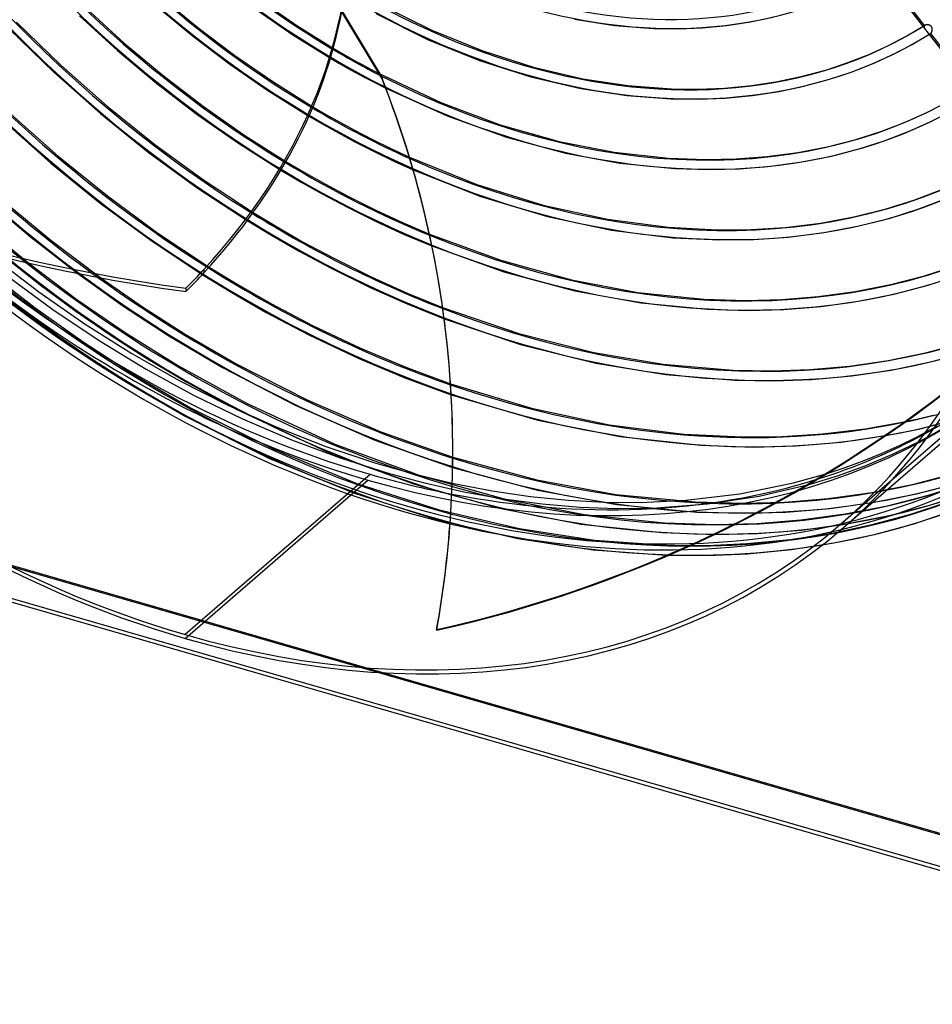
# Model space of a CAD drawing. Header units: millimetres. Extents: x -261 to 249, y -324 to 318.
# Tile 2 of 89: x -87 to 119, y -322 to -100. Entities that reach past the tile are written whole.
import ezdxf

# ---------------------------------------------------------------- set-up
doc = ezdxf.new("R2010")
doc.units = ezdxf.units.MM
doc.layers.add('MAIN-1', color=7, linetype='Continuous')
doc.layers.add('MAIN-2', color=7, linetype='Continuous')

msp = doc.modelspace()

# ---------------------------------------------------------------- linework, layer by layer
at = {"layer": 'MAIN-1'}
for p, q in [((-5.59, -113.43), (-24.33, -82.23)), ((-16.54, -106.7), (-14.91, -107.65)), ((-14.91, -107.65), (-13.22, -108.62)), ((-13.22, -108.62), (-11.53, -109.58)), ((-17.18, -108.94), (-15.27, -110.05)), ((-15.27, -110.05), (-13.32, -111.17)), ((-11.53, -109.58), (-9.9, -110.48)), ((-9.9, -110.48), (-8.17, -111.41)), ((-13.32, -111.17), (-11.4, -112.24)), ((-11.4, -112.24), (-9.45, -113.28)), ((-9.45, -113.28), (-7.19, -114.46)), ((-8.17, -111.41), (-6.2, -112.43)), ((-7.19, -114.46), (-4.7, -115.72)), ((-21.13, -119.93), (-18.06, -121.72)), ((-22.04, -122.02), (-18.73, -123.94)), ((-18.06, -121.72), (-14.93, -123.49)), ((-18.73, -123.94), (-15.4, -125.82)), ((-14.93, -123.49), (-11.73, -125.22)), ((-15.4, -125.82), (-11.81, -127.73)), ((-11.73, -125.22), (-7.81, -127.24)), ((-11.81, -127.73), (-7.45, -129.95)), ((-7.81, -127.24), (-3.53, -129.35)), ((-7.45, -129.95), (-2.85, -132.17)), ((-3.53, -129.35), (0.63, -131.29)), ((-27.23, -132.26), (-22.88, -134.83)), ((-2.85, -132.17), (1.47, -134.14)), ((-28.36, -134.22), (-23.8, -136.91)), ((-22.88, -134.83), (-18.33, -137.4)), ((-23.8, -136.91), (-19.05, -139.59)), ((-18.33, -137.4), (-13.23, -140.11)), ((-19.05, -139.59), (-13.52, -142.5)), ((-13.23, -140.11), (-6.94, -143.25)), ((-34.63, -143.78), (-29.36, -146.96)), ((-13.52, -142.5), (-6.87, -145.79)), ((-6.94, -143.25), (-0.78, -146.12)), ((-35.96, -145.61), (-30.52, -148.9)), ((-6.87, -145.79), (-0.51, -148.71)), ((-0.78, -146.12), (5.15, -148.66)), ((-29.36, -146.96), (-23.33, -150.43)), ((-0.51, -148.71), (5.72, -151.33)), ((-30.52, -148.9), (-24.25, -152.5)), ((-23.33, -150.43), (-16.59, -154.02)), ((-94.26, -153.06), (-83.02, -161.69)), ((-24.25, -152.5), (-17.16, -156.28)), ((-90.41, -154), (-82.69, -160.08)), ((-85.29, -155.2), (-74.41, -163.4)), ((-16.59, -154.02), (-8.02, -158.28)), ((-74.22, -157.55), (-64.04, -164.81)), ((-44.56, -156.09), (-38.08, -160.05)), ((-17.16, -156.28), (-8.24, -160.67)), ((-69.04, -158.54), (-59.6, -165.08)), ((-46.11, -157.79), (-39.48, -161.85)), ((-8.02, -158.28), (0.11, -161.94)), ((-83.02, -161.69), (-72.58, -168.94)), ((-82.69, -160.08), (-74.85, -165.86)), ((-39.48, -161.85), (-31.67, -166.33)), ((-38.08, -160.05), (-30.5, -164.39)), ((-8.24, -160.67), (0.15, -164.41)), ((0.11, -161.94), (8.14, -165.21)), ((-74.41, -163.4), (-63.32, -171.02)), ((-30.5, -164.39), (-21.2, -169.26)), ((0.15, -164.41), (8.49, -167.76)), ((-74.85, -165.86), (-66.91, -171.35)), ((-64.04, -164.81), (-53.7, -171.57)), ((-59.6, -165.08), (-49.99, -171.21)), ((-31.67, -166.33), (-22.06, -171.35)), ((-72.58, -168.94), (-61.99, -175.61)), ((-63.32, -171.02), (-51.5, -178.37)), ((-21.2, -169.26), (-10.41, -174.4)), ((-66.91, -171.35), (-58.87, -176.55)), ((-53.7, -171.57), (-41.58, -178.76)), ((-49.99, -171.21), (-38.29, -178.01)), ((-22.06, -171.35), (-10.94, -176.64)), ((-10.41, -174.4), (-0.19, -178.7)), ((-61.99, -175.61), (-51.32, -181.68)), ((-58.87, -176.55), (-49.62, -182.08)), ((-10.94, -176.64), (-0.38, -181.06)), ((-51.5, -178.37), (-36.11, -186.82)), ((-41.58, -178.76), (-25.18, -187.28)), ((-38.29, -178.01), (-22.28, -186.16)), ((-0.19, -178.7), (9.94, -182.45)), ((98.61, -214.9), (139.86, -179.17)), ((-51.32, -181.68), (-40.37, -187.25)), ((-49.62, -182.08), (-38.59, -188.09)), ((-0.38, -181.06), (10.09, -184.89)), ((-22.28, -186.16), (-5.81, -193.26)), ((225.09, -322.48), (-239.09, -188.48)), ((224.23, -321.36), (-238.23, -187.86)), ((-40.37, -187.25), (-29.26, -192.24)), ((-36.11, -186.82), (-16.23, -196.04)), ((-25.18, -187.28), (-7.2, -195.14)), ((112.71, -190.94), (113.96, -190.67)), ((113.96, -190.67), (115.2, -190.4)), ((115.2, -190.4), (116.42, -190.11)), ((116.42, -190.11), (117.64, -189.82)), ((117.64, -189.82), (118.88, -189.51)), ((-29.26, -192.24), (-18.24, -196.56)), ((-5.81, -193.26), (10.42, -198.98)), ((111.52, -193.49), (113.2, -193.15)), ((113.2, -193.15), (114.86, -192.79)), ((114.86, -192.79), (116.51, -192.42)), ((116.51, -192.42), (118.13, -192.03)), ((-7.2, -195.14), (10.39, -201.34)), ((108.15, -194.13), (109.84, -193.82)), ((109.84, -193.82), (111.52, -193.49)), ((111.41, -196.28), (115.13, -194.47)), ((115.13, -194.47), (117.09, -193.45)), ((-18.24, -196.56), (-6.92, -200.33)), ((-16.23, -196.04), (2.81, -203.07)), ((107.34, -198.1), (111.41, -196.28)), ((99.21, -201.24), (103.33, -199.73)), ((103.33, -199.73), (107.34, -198.1)), ((-6.92, -200.33), (1.61, -202.76)), ((94.98, -202.64), (99.21, -201.24)), ((-8.25, -202.87), (-50, -239.02)), ((1.61, -202.76), (10.3, -204.83)), ((6.79, -237.89), (6.8, -238.06)), ((-5.1, -247.65), (230.73, -315.73))]:
    msp.add_line(p, q, dxfattribs=at)
for centre, major_axis, ratio, start_param, end_param in [((-50, -43.3), (-148.61, 171.6), 0.75, -3.141592, -0.857072), ((-50, -43.3), (147.95, -170.84), 0.75, 0, 2.284521), ((-50, -43.3), (-148.61, 171.6), 0.75, 0, 2.284521), ((-50, -43.3), (147.95, -170.84), 0.75, -3.141592, -0.857072), ((-46.21, -259.91), (-234.82, -10.1), 0.985418, -2.557401, -2.083814), ((-46.2, -260.08), (234.82, 10.1), 0.985418, 0.584375, 1.057779), ((-0.5, -0.43), (159.41, -184.07), 0.75, -0.370263, 0.713724), ((-248.01, -81.92), (235.03, 2.24), 0.639927, -0.54017, -0.124598), ((13.02, 18.54), (287.91, 2.74), 0.639927, -2.425126, -1.796807), ((26.65, 23.08), (112.59, -130.01), 0.75, -1.151756, -1.077758), ((-224.6, -197.78), (-234.82, -10.1), 0.985418, -3.141592, -2.812491), ((26.65, 23.08), (124.13, -143.33), 0.75, -1.15299, -1.015681), ((26.65, 23.08), (135.67, -156.66), 0.75, -1.162729, -0.976836), ((26.65, 23.08), (147.21, -169.99), 0.75, -1.177985, -0.952093), ((-8.25, -7.14), (-147.95, 170.84), 0.75, 1.776077, 2.284521), ((10.15, 8.79), (162.01, -187.07), 0.75, -1.321856, -0.906046), ((-248.01, -81.92), (235.03, 2.24), 0.639927, -0.573387, -0.54017), ((21.15, 18.32), (154.61, -178.53), 0.75, -1.18507, -0.911854), ((15.65, 13.56), (162.01, -187.07), 0.75, -1.26645, -0.88149), ((-56.01, 38.76), (287.66, 12.37), 0.985418, -1.39323, -0.934252), ((-224.61, -197.61), (-234.82, -10.1), 0.985418, 2.923162, 3.140858), ((-224.6, -197.78), (-234.82, -10.1), 0.985418, 2.923162, 3.141593), ((21.15, 18.32), (154.61, -178.53), 0.75, -0.393615, -0.35223), ((-8.25, -7.14), (-147.95, 170.84), 0.75, 2.827415, 2.977943), ((-8.25, -7.14), (-147.95, 170.84), 0.75, 2.284521, 2.378968), ((-50, -43.3), (147.95, -170.84), 0.75, -0.857072, 0), ((-50, -43.3), (-148.61, 171.6), 0.75, 2.284521, 3.141593)]:
    msp.add_ellipse(centre, major_axis=major_axis, ratio=ratio, start_param=start_param, end_param=end_param, dxfattribs=at)
at = {"layer": 'MAIN-2'}
for p, q in [((-27.11, -77.45), (-5.6, -113.26)), ((106.63, -88.97), (117.24, -102.65)), ((116.93, -101.57), (107.51, -89.42)), ((-55.26, -95.23), (-47.1, -102)), ((-72.26, -97.74), (-63.73, -105.52)), ((-56.67, -97), (-48.4, -103.85)), ((-32.47, -96.23), (-24.79, -101.54)), ((-5.89, -96.91), (5.67, -102.63)), ((-73.83, -99.36), (-65.22, -107.22)), ((-33.52, -98.26), (-25.7, -103.64)), ((-6.96, -98.89), (4.74, -104.69)), ((77.64, -100.74), (82.78, -99.66)), ((-88.04, -100.79), (-78.02, -110.55)), ((-47.1, -102), (-38.74, -108.34)), ((-24.79, -101.54), (-16.54, -106.7)), ((37.9, -100.17), (46.97, -101.57)), ((46.97, -101.57), (55.74, -102.24)), ((61.34, -102.3), (66.77, -102.08)), ((66.77, -102.08), (72.3, -101.55)), ((72.3, -101.55), (77.64, -100.74)), ((112.91, -103.93), (117, -101.52)), ((116.81, -101.79), (116.8, -101.82)), ((116.8, -101.82), (116.8, -101.86)), ((116.8, -101.86), (116.81, -101.9)), ((116.82, -101.75), (116.81, -101.79)), ((116.81, -101.9), (116.81, -101.93)), ((116.81, -101.93), (116.82, -101.97)), ((116.83, -101.72), (116.82, -101.75)), ((116.82, -101.97), (116.83, -102.01)), ((116.84, -101.68), (116.83, -101.72)), ((116.83, -102.01), (116.85, -102.05)), ((116.86, -101.65), (116.84, -101.68)), ((116.85, -102.05), (116.87, -102.09)), ((116.88, -101.62), (116.86, -101.65)), ((116.87, -102.09), (116.88, -102.13)), ((116.91, -101.59), (116.88, -101.62)), ((116.88, -102.13), (116.91, -102.17)), ((116.93, -101.57), (116.91, -101.59)), ((116.91, -102.17), (116.93, -102.22)), ((116.94, -101.56), (116.93, -101.57)), ((116.93, -102.22), (116.95, -102.26)), ((116.95, -101.55), (116.94, -101.56)), ((116.96, -101.54), (116.95, -101.55)), ((116.98, -101.53), (116.96, -101.54)), ((116.99, -101.53), (116.98, -101.53)), ((117, -101.52), (116.99, -101.53)), ((117.04, -101.5), (117, -101.52)), ((117.08, -101.47), (117.04, -101.5)), ((117.13, -101.46), (117.08, -101.47)), ((117.18, -101.44), (117.13, -101.46)), ((117.23, -101.43), (117.18, -101.44)), ((117.28, -101.41), (117.23, -101.43)), ((117.34, -101.41), (117.28, -101.41)), ((117.39, -101.4), (117.34, -101.41)), ((117.45, -101.4), (117.39, -101.4)), ((117.51, -101.39), (117.45, -101.4)), ((117.57, -101.39), (117.51, -101.39)), ((117.63, -101.4), (117.57, -101.39)), ((117.69, -101.4), (117.63, -101.4)), ((117.75, -101.41), (117.69, -101.4)), ((117.82, -101.42), (117.75, -101.41)), ((117.88, -101.44), (117.82, -101.42)), ((117.93, -101.45), (117.88, -101.44)), ((117.99, -101.47), (117.93, -101.45)), ((118.05, -101.49), (117.99, -101.47)), ((118.1, -101.52), (118.05, -101.49)), ((118.16, -101.54), (118.1, -101.52)), ((118.21, -101.57), (118.16, -101.54)), ((118.26, -101.61), (118.21, -101.57)), ((118.31, -101.64), (118.26, -101.61)), ((118.36, -101.68), (118.31, -101.64)), ((118.4, -101.72), (118.36, -101.68)), ((118.44, -101.77), (118.4, -101.72)), ((118.48, -101.81), (118.44, -101.77)), ((118.51, -101.86), (118.48, -101.81)), ((118.54, -101.91), (118.51, -101.86)), ((118.57, -101.97), (118.54, -101.91)), ((118.59, -102.03), (118.57, -101.97)), ((118.61, -102.08), (118.59, -102.03)), ((118.63, -102.14), (118.61, -102.08)), ((118.64, -102.2), (118.63, -102.14)), ((118.65, -102.26), (118.64, -102.2)), ((-89.63, -102.4), (-79.56, -112.2)), ((-48.4, -103.85), (-39.93, -110.27)), ((-25.7, -103.64), (-17.18, -108.94)), ((5.67, -102.63), (17.21, -107.32)), ((55.74, -102.24), (61.34, -102.3)), ((108.66, -106.14), (112.91, -103.93)), ((114.01, -105.91), (118.26, -103.39)), ((116.95, -102.26), (116.98, -102.3)), ((116.98, -102.3), (117.01, -102.34)), ((117.01, -102.34), (117.04, -102.38)), ((117.04, -102.38), (117.07, -102.43)), ((117.07, -102.43), (117.1, -102.47)), ((117.1, -102.47), (117.14, -102.51)), ((117.14, -102.51), (117.17, -102.56)), ((117.17, -102.56), (117.21, -102.6)), ((117.21, -102.6), (117.24, -102.65)), ((117.24, -102.65), (117.27, -102.69)), ((117.27, -102.69), (117.3, -102.73)), ((117.3, -102.73), (117.34, -102.77)), ((117.34, -102.77), (117.37, -102.81)), ((117.37, -102.81), (117.4, -102.85)), ((117.4, -102.85), (117.43, -102.89)), ((117.43, -102.89), (117.47, -102.94)), ((117.43, -102.89), (128.05, -116.57)), ((117.47, -102.94), (117.5, -102.98)), ((117.5, -102.98), (117.53, -103.03)), ((117.53, -103.03), (117.57, -103.07)), ((117.57, -103.07), (117.6, -103.11)), ((117.6, -103.11), (117.63, -103.15)), ((117.63, -103.15), (117.66, -103.18)), ((117.66, -103.18), (117.7, -103.22)), ((117.7, -103.22), (117.73, -103.25)), ((117.73, -103.25), (117.76, -103.28)), ((117.76, -103.28), (117.79, -103.31)), ((117.79, -103.31), (117.82, -103.34)), ((117.82, -103.34), (117.85, -103.36)), ((117.85, -103.36), (117.88, -103.38)), ((117.88, -103.38), (117.91, -103.4)), ((117.91, -103.4), (117.95, -103.42)), ((117.95, -103.42), (117.98, -103.43)), ((117.98, -103.43), (118.01, -103.44)), ((118.01, -103.44), (118.04, -103.44)), ((118.04, -103.44), (118.07, -103.45)), ((118.07, -103.45), (118.1, -103.45)), ((118.1, -103.45), (118.13, -103.44)), ((118.13, -103.44), (118.17, -103.44)), ((118.17, -103.44), (118.2, -103.43)), ((118.2, -103.43), (118.23, -103.41)), ((118.23, -103.41), (118.26, -103.39)), ((118.26, -103.39), (118.27, -103.39)), ((118.27, -103.39), (118.28, -103.38)), ((118.28, -103.38), (118.29, -103.37)), ((118.29, -103.37), (118.3, -103.37)), ((118.3, -103.37), (118.31, -103.36)), ((118.31, -103.36), (118.32, -103.35)), ((118.32, -103.35), (118.35, -103.32)), ((127.74, -115.49), (118.32, -103.35)), ((118.35, -103.32), (118.38, -103.29)), ((118.38, -103.29), (118.41, -103.25)), ((118.41, -103.25), (118.44, -103.21)), ((118.44, -103.21), (118.47, -103.17)), ((118.47, -103.17), (118.49, -103.13)), ((118.49, -103.13), (118.52, -103.08)), ((118.52, -103.08), (118.54, -103.03)), ((118.54, -103.03), (118.56, -102.97)), ((118.56, -102.97), (118.58, -102.92)), ((118.58, -102.92), (118.6, -102.86)), ((118.6, -102.86), (118.61, -102.81)), ((118.61, -102.81), (118.63, -102.75)), ((118.63, -102.75), (118.64, -102.69)), ((118.64, -102.69), (118.65, -102.63)), ((118.66, -102.32), (118.65, -102.26)), ((118.65, -102.63), (118.66, -102.56)), ((118.66, -102.38), (118.66, -102.32)), ((118.66, -102.44), (118.66, -102.38)), ((118.66, -102.5), (118.66, -102.44)), ((118.66, -102.56), (118.66, -102.5)), ((-63.73, -105.52), (-54.94, -112.88)), ((4.74, -104.69), (16.44, -109.44)), ((104.23, -108.15), (108.66, -106.14)), ((109.65, -108.17), (114.01, -105.91)), ((-65.22, -107.22), (-56.35, -114.64)), ((-38.74, -108.34), (-30.21, -114.24)), ((17.21, -107.32), (28.62, -110.96)), ((99.63, -109.95), (104.23, -108.15)), ((105.11, -110.23), (109.65, -108.17)), ((-78.02, -110.55), (-67.6, -119.76)), ((-39.93, -110.27), (-31.29, -116.24)), ((16.44, -109.44), (28.02, -113.14)), ((28.62, -110.96), (39.79, -113.57)), ((94.84, -111.54), (99.63, -109.95)), ((100.39, -112.08), (105.11, -110.23)), ((-79.56, -112.2), (-69.1, -121.46)), ((-54.94, -112.88), (-45.92, -119.79)), ((-6.2, -112.43), (7.73, -118.95)), ((-5.6, -113.26), (-5.59, -113.43)), ((28.02, -113.14), (39.36, -115.79)), ((83.73, -114.21), (89.39, -113.01)), ((89.39, -113.01), (94.84, -111.54)), ((95.49, -113.7), (100.39, -112.08)), ((-56.35, -114.64), (-47.25, -121.62)), ((-30.21, -114.24), (-21.13, -119.93)), ((39.79, -113.57), (49.96, -115.13)), ((49.96, -115.13), (59.77, -115.87)), ((71.74, -115.69), (77.85, -115.1)), ((77.85, -115.1), (83.73, -114.21)), ((84.13, -116.43), (89.92, -115.21)), ((89.92, -115.21), (95.49, -113.7)), ((-31.29, -116.24), (-22.04, -122.02)), ((-4.7, -115.72), (9.16, -121.99)), ((39.36, -115.79), (49.71, -117.38)), ((49.71, -117.38), (59.69, -118.13)), ((59.77, -115.87), (65.85, -115.93)), ((65.85, -115.93), (71.74, -115.69)), ((71.89, -117.94), (78.12, -117.35)), ((78.12, -117.35), (84.13, -116.43)), ((-67.6, -119.76), (-56.86, -128.4)), ((-45.92, -119.79), (-36.72, -126.23)), ((7.73, -118.95), (21.15, -123.96)), ((59.69, -118.13), (65.88, -118.19)), ((65.88, -118.19), (71.89, -117.94)), ((117.6, -121.11), (122.55, -118.55)), ((-89.37, -121.49), (-78.62, -131.06)), ((-69.1, -121.46), (-58.31, -130.14)), ((-47.25, -121.62), (-37.96, -128.12)), ((9.16, -121.99), (22.58, -126.79)), ((112.43, -123.42), (117.6, -121.11)), ((-91.07, -123), (-80.28, -132.62)), ((21.15, -123.96), (34.43, -127.72)), ((107.05, -125.47), (112.43, -123.42)), ((113.48, -125.43), (118.7, -123.09)), ((-36.72, -126.23), (-27.23, -132.26)), ((101.4, -127.28), (107.05, -125.47)), ((108.05, -127.52), (113.48, -125.43)), ((-56.86, -128.4), (-45.85, -136.42)), ((-37.96, -128.12), (-28.36, -134.22)), ((22.58, -126.79), (35.86, -130.37)), ((34.43, -127.72), (46.87, -130.16)), ((94.95, -128.94), (101.4, -127.28)), ((102.37, -129.35), (108.05, -127.52)), ((-78.62, -131.06), (-67.53, -140.04)), ((-58.31, -130.14), (-47.24, -138.2)), ((35.86, -130.37), (48.17, -132.64)), ((46.87, -130.16), (59.12, -131.5)), ((81.34, -131.16), (88.29, -130.23)), ((88.29, -130.23), (94.95, -128.94)), ((89.2, -132.37), (95.89, -131.04)), ((95.89, -131.04), (102.37, -129.35)), ((-80.28, -132.62), (-69.16, -141.64)), ((0.63, -131.29), (15.84, -137.43)), ((48.17, -132.64), (60.48, -133.86)), ((59.12, -131.5), (67.56, -131.83)), ((67.56, -131.83), (74.38, -131.69)), ((74.38, -131.69), (81.34, -131.16)), ((82.23, -133.34), (89.2, -132.37)), ((1.47, -134.14), (16.73, -140.14)), ((60.48, -133.86), (68.35, -134.09)), ((68.35, -134.09), (75.19, -133.91)), ((75.19, -133.91), (82.23, -133.34)), ((-45.85, -136.42), (-34.63, -143.78)), ((15.84, -137.43), (30.87, -142.1)), ((-47.24, -138.2), (-35.96, -145.61)), ((114.73, -140.9), (120.82, -138.6)), ((-95.3, -140.43), (-84.89, -149.25)), ((-91.32, -140.91), (-80.32, -150.02)), ((-69.16, -141.64), (-57.74, -150.05)), ((-67.53, -140.04), (-56.15, -148.4)), ((16.73, -140.14), (31.82, -144.68)), ((30.87, -142.1), (45.37, -145.3)), ((108.27, -142.92), (114.73, -140.9)), ((115.66, -142.97), (121.82, -140.64)), ((100.96, -144.75), (108.27, -142.92)), ((109.16, -145.02), (115.66, -142.97)), ((31.82, -144.68), (46.26, -147.74)), ((45.37, -145.3), (59.05, -147.1)), ((85.48, -147.12), (93.41, -146.14)), ((93.41, -146.14), (100.96, -144.75)), ((101.78, -146.88), (109.16, -145.02)), ((-94.61, -147.57), (-85.29, -155.2)), ((-56.15, -148.4), (-44.56, -156.09)), ((5.15, -148.66), (21.3, -154.56)), ((46.26, -147.74), (60.12, -149.46)), ((59.05, -147.1), (70.15, -147.7)), ((70.15, -147.7), (77.8, -147.62)), ((77.8, -147.62), (85.48, -147.12)), ((86.2, -149.32), (94.18, -148.31)), ((94.18, -148.31), (101.78, -146.88)), ((-84.89, -149.25), (-74.22, -157.55)), ((-80.32, -150.02), (-69.04, -158.54)), ((-57.74, -150.05), (-46.11, -157.79)), ((60.12, -149.46), (70.73, -149.97)), ((70.73, -149.97), (78.42, -149.86)), ((78.42, -149.86), (86.2, -149.32)), ((5.72, -151.33), (21.93, -157.13)), ((21.3, -154.56), (37.26, -158.96)), ((-94.46, -157.03), (-83.86, -165.27)), ((-45.71, -157.35), (-45.72, -156.59)), ((21.93, -157.13), (37.96, -161.44)), ((116.92, -158.05), (123.67, -155.88)), ((-95.87, -158.79), (-85.19, -167.09)), ((-90.18, -158.09), (-79.87, -165.67)), ((37.26, -158.96), (52.2, -161.79)), ((109.21, -160.05), (116.92, -158.05)), ((117.77, -160.16), (124.57, -157.96)), ((-49.8, -160.87), (-49.79, -161.63)), ((37.96, -161.44), (52.89, -164.17)), ((52.2, -161.79), (67.12, -163.3)), ((92.94, -162.75), (101.26, -161.62)), ((101.26, -161.62), (109.21, -160.05)), ((101.96, -163.79), (109.99, -162.19)), ((109.99, -162.19), (117.77, -160.16)), ((52.89, -164.17), (67.9, -165.62)), ((67.12, -163.3), (76.68, -163.61)), ((76.68, -163.61), (84.65, -163.41)), ((84.65, -163.41), (92.94, -162.75)), ((93.59, -164.96), (101.96, -163.79)), ((-83.86, -165.27), (-73.03, -172.97)), ((-79.87, -165.67), (-69.39, -172.69)), ((8.14, -165.21), (25.31, -171.07)), ((67.9, -165.62), (77.16, -165.87)), ((77.16, -165.87), (85.18, -165.65)), ((85.18, -165.65), (93.59, -164.96)), ((-85.19, -167.09), (-74.29, -174.85)), ((8.49, -167.76), (25.74, -173.55)), ((25.31, -171.07), (42.24, -175.36)), ((-73.03, -172.97), (-62.02, -180.11)), ((-69.39, -172.69), (-58.78, -179.13)), ((117.16, -175.42), (125.3, -173.26)), ((-74.29, -174.85), (-63.21, -182.03)), ((25.74, -173.55), (42.73, -177.77)), ((42.24, -175.36), (57.91, -178.01)), ((108.73, -177.15), (117.16, -175.42)), ((117.9, -177.57), (126.12, -175.38)), ((42.73, -177.77), (58.44, -180.36)), ((99.95, -178.42), (108.73, -177.15)), ((109.39, -179.32), (117.9, -177.57)), ((-58.78, -179.13), (-48.1, -184.96)), ((57.91, -178.01), (73.65, -179.34)), ((73.65, -179.34), (82.64, -179.49)), ((82.64, -179.49), (91, -179.2)), ((91, -179.2), (99.95, -178.42)), ((97.95, -214.14), (139.7, -177.98)), ((100.54, -180.62), (109.39, -179.32)), ((-63.21, -182.03), (-49.85, -189.81)), ((-62.02, -180.11), (-48.77, -187.82)), ((58.44, -180.36), (74.13, -181.63)), ((74.13, -181.63), (83.03, -181.75)), ((83.03, -181.75), (91.47, -181.44)), ((91.47, -181.44), (100.54, -180.62)), ((-232.09, -182.42), (232.09, -316.42)), ((9.94, -182.45), (28.2, -187.93)), ((-48.1, -184.96), (-37.03, -190.36)), ((10.09, -184.89), (29.6, -190.61)), ((-48.77, -187.82), (-29.99, -197.22)), ((-38.59, -188.09), (-18.08, -197.71)), ((10.22, -187.68), (10.22, -187.51)), ((28.2, -187.93), (45.73, -191.66)), ((-49.85, -189.81), (-30.92, -199.28)), ((-37.03, -190.36), (-25.99, -195.09)), ((29.6, -190.61), (48.14, -194.34)), ((103.55, -192.59), (112.71, -190.94)), ((118.13, -192.03), (126.45, -189.74)), ((118.15, -194.17), (123.95, -190.82)), ((45.73, -191.66), (62.59, -193.77)), ((93.9, -193.75), (103.55, -192.59)), ((117.09, -193.45), (119.85, -191.93)), ((-25.99, -195.09), (-15.02, -199.17)), ((48.14, -194.34), (66.45, -196.31)), ((62.59, -193.77), (75.77, -194.43)), ((75.77, -194.43), (84.8, -194.33)), ((84.8, -194.33), (93.9, -193.75)), ((98.09, -195.59), (108.15, -194.13)), ((115.25, -195.7), (118.15, -194.17)), ((-29.99, -197.22), (-11.21, -204.9)), ((-18.08, -197.71), (1.57, -205.04)), ((66.45, -196.31), (78.35, -196.71)), ((78.35, -196.71), (87.92, -196.45)), ((87.92, -196.45), (98.09, -195.59)), ((109.57, -198.41), (115.25, -195.7)), ((-30.92, -199.28), (-11.98, -207.02)), ((-15.02, -199.17), (-4.17, -202.6)), ((10.42, -198.98), (29.44, -204.11)), ((103.66, -200.88), (109.57, -198.41)), ((10.39, -201.34), (29.53, -206.45)), ((97.52, -203.11), (103.66, -200.88)), ((-50, -239.89), (-8.75, -204.17)), ((-4.17, -202.6), (3.78, -204.74)), ((2.81, -203.07), (22.02, -208.43)), ((29.44, -204.11), (47.25, -207.39)), ((87.33, -204.76), (94.98, -202.64)), ((91.13, -205.07), (97.52, -203.11)), ((114.48, -205.09), (123.62, -202.7)), ((-11.21, -204.9), (7.36, -210.86)), ((1.57, -205.04), (21, -210.51)), ((3.78, -204.74), (12.92, -206.79)), ((10.3, -204.83), (19.29, -206.57)), ((19.29, -206.57), (27.99, -207.85)), ((29.53, -206.45), (47.43, -209.69)), ((75.23, -207.26), (87.33, -204.76)), ((79.62, -207.78), (91.13, -205.07)), ((105.04, -206.96), (114.48, -205.09)), ((115.12, -207.26), (124.36, -204.84)), ((117.79, -207.56), (125.88, -204.96)), ((-11.98, -207.02), (6.75, -213.03)), ((12.92, -206.79), (21.88, -208.38)), ((21.88, -208.38), (30.63, -209.53)), ((22.02, -208.43), (40.12, -211.91)), ((27.99, -207.85), (36.49, -208.71)), ((36.49, -208.71), (44.77, -209.15)), ((47.25, -207.39), (65.18, -209.1)), ((52.79, -209.21), (63.05, -208.7)), ((63.05, -208.7), (75.23, -207.26)), ((67.92, -209.56), (79.62, -207.78)), ((85.33, -209.13), (95.17, -208.33)), ((95.17, -208.33), (105.04, -206.96)), ((105.58, -209.16), (115.12, -207.26)), ((108.55, -209.95), (117.79, -207.56)), ((118.33, -209.75), (126.57, -207.12)), ((7.36, -210.86), (25.52, -215.12)), ((21, -210.51), (39.36, -214.08)), ((30.63, -209.53), (39.17, -210.24)), ((39.17, -210.24), (47.48, -210.55)), ((44.77, -209.15), (52.79, -209.21)), ((47.43, -209.69), (65.5, -211.39)), ((47.48, -210.55), (55.54, -210.47)), ((55.54, -210.47), (67.92, -209.56)), ((65.18, -209.1), (76.04, -209.4)), ((76.04, -209.4), (85.33, -209.13)), ((85.65, -211.38), (95.62, -210.56)), ((95.62, -210.56), (105.58, -209.16)), ((99.01, -211.81), (108.55, -209.95)), ((108.93, -212.18), (118.33, -209.75)), ((113.86, -211.86), (121.55, -209.31)), ((6.75, -213.03), (25.09, -217.34)), ((40.12, -211.91), (58.21, -213.78)), ((65.5, -211.39), (76.27, -211.66)), ((76.27, -211.66), (85.65, -211.38)), ((79.18, -213.93), (89.02, -213.16)), ((89.02, -213.16), (99.01, -211.81)), ((99.24, -214.07), (108.93, -212.18)), ((105.12, -214.22), (113.86, -211.86)), ((114.51, -214.02), (122.32, -211.43)), ((25.52, -215.12), (42.4, -217.69)), ((39.36, -214.08), (57.67, -216.01)), ((58.21, -213.78), (69.81, -214.16)), ((69.81, -214.16), (79.18, -213.93)), ((79.13, -216.2), (89.09, -215.43)), ((89.09, -215.43), (99.24, -214.07)), ((96.03, -216.14), (105.12, -214.22)), ((105.65, -216.42), (114.51, -214.02)), ((25.09, -217.34), (42.15, -219.94)), ((42.4, -217.69), (58.65, -218.84)), ((57.67, -216.01), (69.62, -216.42)), ((69.62, -216.42), (79.13, -216.2)), ((76.79, -218.51), (86.59, -217.58)), ((86.59, -217.58), (96.03, -216.14)), ((96.44, -218.36), (105.65, -216.42)), ((42.15, -219.94), (58.58, -221.1)), ((58.65, -218.84), (67.85, -218.89)), ((67.85, -218.89), (76.79, -218.51)), ((76.94, -220.77), (86.86, -219.82)), ((86.86, -219.82), (96.44, -218.36)), ((-94.9, -221.73), (-5.1, -247.65)), ((58.58, -221.1), (67.89, -221.15)), ((67.89, -221.15), (76.94, -220.77))]:
    msp.add_line(p, q, dxfattribs=at)
for centre, major_axis, ratio, start_param, end_param in [((-0.5, -0.43), (159.41, -184.07), 0.75, -2.427868, -0.370263), ((0, 0), (-158.75, 183.31), 0.75, 0.713724, 3.855317), ((-8.75, -7.58), (-148.61, 171.6), 0.75, 0.713724, 2.284521), ((26.65, 23.08), (89.51, -103.36), 0.75, -1.592863, -0.121281), ((26.65, 23.08), (-90.99, 105.07), 0.75, 1.547922, 3.021119), ((26.65, 23.08), (-102.53, 118.39), 0.75, 1.542426, 3.026615), ((26.65, 23.08), (101.05, -116.68), 0.75, -1.598532, -0.115612), ((26.65, 23.08), (112.59, -130.01), 0.75, -1.603038, -1.151756), ((26.65, 23.08), (-114.07, 131.72), 0.75, 1.538043, 3.030999), ((-8.25, -7.14), (-147.95, 170.84), 0.75, 2.977943, 3.855317), ((26.65, 23.08), (-125.61, 145.04), 0.75, 1.534466, 3.034576), ((26.65, 23.08), (124.13, -143.33), 0.75, -1.606706, -1.15299), ((26.65, 23.08), (135.67, -156.66), 0.75, -1.609749, -1.162729), ((26.65, 23.08), (-137.15, 158.37), 0.75, 1.531491, 3.037551), ((-248.02, -81.15), (-235.03, -2.24), 0.639927, 2.601423, 3.141593), ((26.65, 23.08), (-148.69, 171.69), 0.75, 1.528269, 3.040773), ((26.65, 23.08), (147.21, -169.99), 0.75, -1.612315, -1.177985), ((21.15, 18.32), (-156.09, 180.24), 0.75, 1.526881, 3.042161), ((21.15, 18.32), (154.61, -178.53), 0.75, -1.61473, -1.18507), ((15.65, 13.56), (162.01, -187.07), 0.75, -1.61599, -1.26645), ((15.65, 13.56), (-163.49, 188.78), 0.75, 1.524823, 3.044218), ((13.01, 19.3), (-287.91, -2.74), 0.639927, 0.716467, 1.344786), ((10.15, 8.79), (162.01, -187.07), 0.75, -1.617121, -1.321856), ((10.15, 8.79), (-163.49, 188.78), 0.75, 1.524823, 3.044218), ((4.65, 4.03), (162.01, -187.07), 0.75, -1.617121, -0.097023), ((4.65, 4.03), (-163.49, 188.78), 0.75, 1.524823, 3.044218), ((26.65, 23.08), (112.59, -130.01), 0.75, -1.077758, -0.111106), ((-224.61, -197.61), (-234.82, -10.1), 0.985418, -3.141592, -2.812491), ((26.65, 23.08), (124.13, -143.33), 0.75, -1.015681, -0.107438), ((26.65, 23.08), (135.67, -156.66), 0.75, -0.976836, -0.104395), ((-56.02, 38.93), (-287.66, -12.37), 0.985418, 1.748363, 2.376681), ((-248.02, -81.15), (-235.03, -2.24), 0.639927, 2.568205, 2.601423), ((26.65, 23.08), (147.21, -169.99), 0.75, -0.952093, -0.101829), ((-8.75, -7.58), (-148.61, 171.6), 0.75, 2.284521, 3.141593), ((21.15, 18.32), (154.61, -178.53), 0.75, -0.911854, -0.393615), ((15.65, 13.56), (162.01, -187.07), 0.75, -0.88149, -0.098154), ((10.15, 8.79), (162.01, -187.07), 0.75, -0.906046, -0.097023), ((-8.25, -7.14), (-147.95, 170.84), 0.75, 2.378968, 2.827415)]:
    msp.add_ellipse(centre, major_axis=major_axis, ratio=ratio, start_param=start_param, end_param=end_param, dxfattribs=at)

doc.saveas('drawing.dxf')
